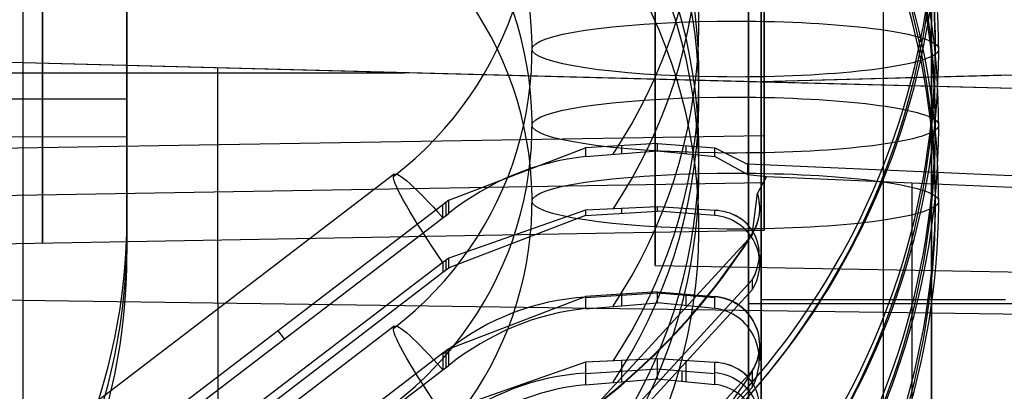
# Model space of a CAD drawing. Extents: x -8 to 8, y 0 to 107.
# Tile 115 of 256: x -3.05 to 0.98, y 8.78 to 10.3. Entities that reach past the tile are written whole.
import ezdxf

# ---------------------------------------------------------------- set-up
doc = ezdxf.new("R2010")
doc.units = 0
doc.layers.add('COUPLER', color=7, linetype='CONTINUOUS')
doc.layers.add('COUPLER_CASE', color=7, linetype='CONTINUOUS')

msp = doc.modelspace()

# ---------------------------------------------------------------- linework, layer by layer
at = {"layer": 'COUPLER', "color": 254}
for p, q in [((-0.4421, 9.7981, 125.3951), (-0.7382, 9.7794, 125.3976)), ((-0.4421, 9.7673, 125.1732), (-0.4421, 9.7981, 125.3951)), ((-0.4421, 9.7981, 125.3951), (-0.208, 9.7795, 125.3976)), ((-1.2978, 9.5654, 125.4263), (-0.7382, 9.7794, 125.3976)), ((-0.7382, 9.7794, 125.3976), (-0.7382, 9.7438, 125.1412)), ((-0.7382, 9.7438, 125.1412), (-0.4421, 9.7673, 125.1732)), ((-0.5903, 9.7887, 125.3964), (-0.5903, 9.7568, 125.1658)), ((-0.4421, 9.7673, 125.1732), (-0.208, 9.7449, 125.1483)), ((-0.3249, 9.7571, 125.1678), (-0.3249, 9.7888, 125.3964)), ((-0.208, 9.7449, 125.1483), (-0.208, 9.7795, 125.3976)), ((-0.208, 9.7795, 125.3976), (-0.0741, 9.7132, 125.4065)), ((-0.0741, 9.671, 125.1026), (-0.208, 9.7449, 125.1483)), ((3.1247, 9.573, 125.4253), (-0.0741, 9.7132, 125.4065)), ((-0.0741, 9.7132, 125.4065), (-0.0741, 9.671, 125.1026)), ((-1.521, 9.6718, 124.4378), (-4.5879, 7.3312, 124.7622)), ((-0.0741, 9.671, 125.1026), (0.0032, 9.6624, 125.0652)), ((0.0032, 9.6624, 125.0652), (-0.0335, 9.5948, 125.0746)), ((0.0032, 9.6624, 125.0652), (3.1247, 9.5257, 125.0842)), ((0.5982, 9.6363, 125.0689), (0.5982, 7.9284, 125.3056)), ((-1.2978, 9.5654, 125.4263), (-1.3211, 9.5472, 125.4288)), ((-1.3094, 9.5563, 125.4276), (-1.3094, 9.5027, 125.0414)), ((-1.2978, 9.5118, 125.0402), (-1.2978, 9.5654, 125.4263)), ((-0.0553, 9.422, 125.0527), (-0.0335, 9.5948, 125.0746)), ((-1.3211, 9.5472, 125.4288), (-2.6826, 8.5075, 125.5682)), ((-1.3211, 9.4937, 125.0427), (-1.3211, 9.5472, 125.4288)), ((-0.7382, 9.5248, 123.5612), (-1.2978, 9.329, 123.7215)), ((-0.4421, 9.5387, 123.524), (-0.7382, 9.5248, 123.5612)), ((-0.7382, 9.5248, 123.5612), (-0.7382, 9.5026, 123.4014)), ((-0.7382, 9.5026, 123.4014), (-0.4421, 9.5213, 123.3989)), ((-0.5903, 9.5305, 123.534), (-0.5903, 9.512, 123.4002)), ((-0.208, 9.5239, 123.5541), (-0.4421, 9.5387, 123.524)), ((-0.4421, 9.5213, 123.3989), (-0.4421, 9.5387, 123.524)), ((-0.208, 9.5027, 123.4014), (-0.4421, 9.5213, 123.3989)), ((-0.3249, 9.512, 123.4002), (-0.3249, 9.5303, 123.532)), ((-0.208, 9.5027, 123.4014), (-0.208, 9.5239, 123.5541)), ((-0.024, 9.5346, 125.083), (-0.024, 9.5312, 125.0587)), ((-2.6826, 8.4547, 125.1867), (-1.3211, 9.4937, 125.0427)), ((-1.3211, 9.4937, 125.0427), (-1.2978, 9.5118, 125.0402)), ((-0.7382, 9.5026, 123.4014), (-1.2978, 9.2886, 123.4301)), ((-0.7108, 8.7091, 125.1515), (-0.0553, 9.422, 125.0527)), ((-0.0553, 9.4283, 125.0977), (-0.0553, 9.422, 125.0527)), ((-1.2978, 9.329, 123.7215), (-1.3211, 9.3109, 123.724)), ((-1.3094, 9.3199, 123.7228), (-1.3094, 9.2795, 123.4314)), ((-1.2978, 9.2886, 123.4301), (-1.2978, 9.329, 123.7215)), ((-0.024, 9.3427, 123.6986), (-0.024, 9.3051, 123.4279)), ((-1.3211, 9.3109, 123.724), (-2.6826, 8.2719, 123.8681)), ((-1.3211, 9.3109, 123.724), (-1.3211, 9.2705, 123.4326)), ((-1.3211, 9.2705, 123.4326), (-1.2978, 9.2886, 123.4301)), ((-2.6826, 8.2308, 123.572), (-1.3211, 9.2705, 123.4326)), ((-0.7108, 8.5263, 123.8328), (-0.0553, 9.2392, 123.7339)), ((-0.0553, 9.2392, 123.7339), (-0.0553, 9.1987, 123.4422)), ((-0.7108, 8.4854, 123.5378), (-0.0553, 9.1987, 123.4422)), ((-1.2978, 8.9577, 121.0431), (-0.7382, 9.1717, 121.0144)), ((-0.4421, 9.1904, 121.0119), (-0.7382, 9.1717, 121.0144)), ((-0.7382, 9.1679, 120.9868), (-0.4421, 9.1866, 120.9842)), ((-0.7382, 9.1717, 121.0144), (-0.7382, 9.1218, 120.6542)), ((-0.5903, 9.181, 121.0132), (-0.5903, 9.1347, 120.6787)), ((-0.4421, 9.1452, 120.6861), (-0.4421, 9.1904, 121.0119)), ((-0.4421, 9.1904, 121.0119), (-0.208, 9.1718, 121.0144)), ((-0.4421, 9.1866, 120.9843), (-0.208, 9.168, 120.9869)), ((-0.3249, 9.135, 120.6807), (-0.3249, 9.1811, 121.0131)), ((-0.208, 9.1228, 120.6612), (-0.208, 9.1718, 121.0144)), ((-0.7382, 9.1218, 120.6542), (-0.4421, 9.1452, 120.6861)), ((-0.208, 9.1228, 120.6612), (-0.4421, 9.1452, 120.6861)), ((-1.521, 9.0497, 119.9507), (-4.5879, 6.7091, 120.2752)), ((-1.9706, 8.9981, 125.1114), (-1.9965, 9.0315, 125.4979)), ((-0.3431, 9.0522, 125.1498), (-0.3431, 9.0459, 125.1048)), ((-1.2978, 8.9577, 121.0431), (-1.3211, 8.9396, 121.0455)), ((-1.2978, 8.9539, 121.0155), (-1.3211, 8.9358, 121.0181)), ((-1.2978, 8.8898, 120.5531), (-1.2978, 8.9577, 121.0431)), ((-0.024, 8.9742, 121.0409), (-0.024, 8.9091, 120.5714)), ((-1.3211, 8.9396, 121.0455), (-2.6826, 7.8999, 121.1849)), ((-1.3211, 8.9396, 121.0455), (-1.3211, 8.8716, 120.5556)), ((-1.3094, 8.9486, 121.0443), (-1.3094, 8.8807, 120.5544)), ((-0.4421, 8.9166, 119.0369), (-0.7382, 8.9027, 119.0741)), ((-0.4421, 8.8342, 118.4426), (-0.4421, 8.9166, 119.0369)), ((-0.208, 8.9018, 119.067), (-0.4421, 8.9166, 119.0369)), ((-2.6826, 7.8326, 120.6997), (-1.3211, 8.8716, 120.5556)), ((-1.3211, 8.8716, 120.5556), (-1.2978, 8.8898, 120.5531)), ((-0.7382, 8.9027, 119.0741), (-1.2978, 8.7069, 119.2345)), ((-0.7382, 8.9027, 119.0741), (-0.7382, 8.8107, 118.4106)), ((-0.7382, 8.8568, 118.7433), (-0.4421, 8.8755, 118.7407)), ((-0.5903, 8.9085, 119.047), (-0.5903, 8.8236, 118.4351)), ((-0.4421, 8.8755, 118.7408), (-0.208, 8.8569, 118.7433)), ((-0.3249, 8.824, 118.4372), (-0.3249, 8.9082, 119.0449)), ((-0.208, 8.8118, 118.4177), (-0.208, 8.9018, 119.067)), ((-0.7382, 8.8107, 118.4106), (-0.4421, 8.8342, 118.4426)), ((-0.0553, 8.8678, 121.0551), (-0.7108, 8.1544, 121.1508)), ((-0.4421, 8.8342, 118.4426), (-0.208, 8.8118, 118.4177)), ((-0.3431, 8.8631, 123.7861), (-0.3431, 8.8224, 123.4926)), ((-0.0553, 8.8678, 121.0551), (-0.0553, 8.7999, 120.5657)), ((-0.0553, 8.7999, 120.5657), (-0.7108, 8.087, 120.6644))]:
    msp.add_line(p, q, dxfattribs=at)
at = {"layer": 'COUPLER', "color": 254, "extrusion": (7.40598e-16, 0.137324, 0.990526)}
msp.add_arc((2.413, 6.3504, 124.6451), 3.1081, 127.6134, 270, dxfattribs=at)
at = {"layer": 'COUPLER', "color": 254, "extrusion": (-7.55663e-16, 0.137324, 0.990526)}
msp.add_arc((2.413, 6.3504, 124.4961), 3.1216, 127.6134, 270, dxfattribs=at)
at = {"layer": 'COUPLER', "color": 254, "extrusion": (1.93749e-15, 0.137324, 0.990526)}
msp.add_arc((2.413, 6.3504, 124.3472), 3.1081, 127.6134, 270, dxfattribs=at)
at = {"layer": 'COUPLER', "color": 254, "extrusion": (0, 0.137324, 0.990526)}
for centre, radius, start, end in [((2.413, 6.3504, 120.1151), 3.1081, 127.6134, 270), ((2.413, 6.3504, 119.8172), 3.1081, 127.6134, 270), ((2.413, 6.3504, 125.3152), 2.1401, 146.6747, 270), ((2.413, 6.3504, 123.6771), 2.1401, 146.6747, 270), ((2.413, 6.3504, 120.7852), 2.1401, 146.6747, 270), ((2.413, 6.3504, 119.1471), 2.1401, 146.6747, 270), ((2.413, 6.3504, 118.5202), 2.1401, 146.6747, 270), ((2.413, 6.3504, 116.8821), 2.1401, 146.6747, 270), ((2.413, 6.3504, 116.2552), 2.1401, 146.6747, 270), ((2.413, 6.3504, 114.6171), 2.1401, 146.6747, 270), ((0.224, 7.7327, 125.1924), 0.2, 147.5391, 187.5262), ((0.6746, 8.5314, 121.1076), 1, 273.6467, 308.5519), ((0.224, 7.7327, 121.116), 0.2, 147.5391, 265.4147), ((0.6746, 8.5314, 118.8426), 1, 273.6467, 308.5519), ((0.224, 7.7327, 118.851), 0.2, 147.5391, 265.4147)]:
    msp.add_arc(centre, radius, start, end, dxfattribs=at)
at = {"layer": 'COUPLER', "color": 254, "extrusion": (-2.51239e-16, 0.137324, 0.990526)}
msp.add_arc((2.413, 6.3504, 119.9661), 3.1216, 127.6134, 270, dxfattribs=at)
at = {"layer": 'COUPLER', "color": 254, "extrusion": (-1.15955e-16, 0.137324, 0.990526)}
msp.add_arc((2.413, 6.3504, 117.8501), 3.1081, 127.6134, 270, dxfattribs=at)
at = {"layer": 'COUPLER', "color": 254, "extrusion": (3.18537e-15, 0.137324, 0.990526)}
msp.add_arc((2.413, 6.3504, 117.7011), 3.1216, 127.6134, 270, dxfattribs=at)
at = {"layer": 'COUPLER', "color": 254, "extrusion": (1.15955e-16, 0.137324, 0.990526)}
msp.add_arc((2.413, 6.3504, 117.5522), 3.1081, 127.6134, 270, dxfattribs=at)
at = {"layer": 'COUPLER', "color": 254, "extrusion": (3.36351e-15, 0.137324, 0.990526)}
msp.add_arc((2.413, 6.3504, 115.5851), 3.1081, 127.6134, 270, dxfattribs=at)
at = {"layer": 'COUPLER', "color": 254, "extrusion": (-2.51313e-15, 0.137324, 0.990526)}
msp.add_arc((2.413, 6.3504, 115.4361), 3.1216, 127.6134, 270, dxfattribs=at)
at = {"layer": 'COUPLER', "color": 254, "extrusion": (5.5131e-16, 0.137324, 0.990526)}
msp.add_arc((2.413, 6.3504, 115.2872), 3.1081, 127.6134, 270, dxfattribs=at)
at = {"layer": 'COUPLER', "color": 254, "extrusion": (-1.65146e-15, 0.137324, 0.990526)}
msp.add_arc((2.413, 6.3504, 124.4961), 1.4566, 127.6134, 270, dxfattribs=at)
at = {"layer": 'COUPLER', "color": 254, "extrusion": (-3.70537e-15, 0.137324, 0.990526)}
msp.add_arc((2.413, 6.3504, 119.9661), 1.4566, 127.6134, 270, dxfattribs=at)
at = {"layer": 'COUPLER', "color": 254, "extrusion": (-3.80251e-15, 0.137324, 0.990526)}
msp.add_arc((2.413, 6.3504, 117.7011), 1.4566, 127.6134, 270, dxfattribs=at)
at = {"layer": 'COUPLER', "color": 254, "extrusion": (2.3731e-15, 0.137324, 0.990526)}
msp.add_arc((2.413, 6.3504, 115.4361), 1.4566, 127.6134, 270, dxfattribs=at)
at = {"layer": 'COUPLER', "color": 254, "extrusion": (-3.46945e-18, 0.990526, -0.137324)}
for centre, start, end in [((0.124, 119.9661, -6.3504), 360, 169.6938), ((0.124, 119.9661, -6.3504), 169.6938, 180), ((0.124, 117.7011, -6.3504), 0, 169.6938), ((0.124, 117.7011, -6.3504), 169.6938, 180), ((0.124, 117.7011, -6.3504), 190.3062, 0), ((0.124, 117.7011, -6.3504), 180, 190.3062)]:
    msp.add_arc(centre, 0.8325, start, end, dxfattribs=at)
at = {"layer": 'COUPLER', "color": 254, "extrusion": (3.46945e-18, 0.990526, -0.137324)}
for centre, start, end in [((0.124, 119.9661, -6.3504), 190.3062, 360), ((0.124, 119.9661, -6.3504), 180, 190.3062), ((0.124, 115.4361, -6.3504), 190.3062, 360), ((0.124, 115.4361, -6.3504), 180, 190.3062)]:
    msp.add_arc(centre, 0.8325, start, end, dxfattribs=at)
at = {"layer": 'COUPLER', "color": 254, "extrusion": (-0.317397, 0.388825, 0.864913)}
for centre in [(-4.9948, 56.6566, 112.2592), (-4.6015, 54.8212, 108.1364), (-4.4048, 53.9036, 106.075)]:
    msp.add_arc(centre, 0.9793, 232.5865, 269.1379, dxfattribs=at)
at = {"layer": 'COUPLER', "color": 254, "extrusion": (0.792147, 0.604548, -0.083813)}
for centre, start, end in [((7.7788, 124.3904, -5.7873), 0, 46.8199), ((7.7788, 124.3904, -5.7873), 353.7328, 360), ((7.7788, 124.3904, -5.7873), 300.6457, 353.7328), ((7.2843, 119.8874, -5.7873), 353.7328, 360), ((7.2843, 119.8874, -5.7873), 300.6457, 353.7328), ((7.2843, 119.8874, -5.7873), 0, 46.8199)]:
    msp.add_arc(centre, 0.8325, start, end, dxfattribs=at)
at = {"layer": 'COUPLER', "color": 254, "extrusion": (0, 0.990526, -0.137324)}
for start, end in [(360, 169.6938), (169.6938, 180)]:
    msp.add_arc((0.124, 115.4361, -6.3504), 0.8325, start, end, dxfattribs=at)
at = {"layer": 'COUPLER', "color": 254, "extrusion": (-6.60254e-10, 0.137324, 0.990526)}
msp.add_arc((0.224, 7.7327, 125.2073), 0.2, 147.5391, 197.6844, dxfattribs=at)
at = {"layer": 'COUPLER', "color": 254, "extrusion": (-0.247722, 0.418798, 0.873637)}
for centre in [(-4.5354, 53.0448, 111.9816), (-4.2187, 51.3293, 107.801)]:
    msp.add_arc(centre, 0.2247, 122.5297, 233.2962, dxfattribs=at)
at = {"layer": 'COUPLER', "color": 254, "extrusion": (-0.252944, 0.41592, 0.873516)}
for centre in [(-4.6353, 53.1218, 111.9403), (-4.3121, 51.4018, 107.762)]:
    msp.add_arc(centre, 0.2243, 121.7996, 232.8007, dxfattribs=at)
at = {"layer": 'COUPLER', "color": 254, "extrusion": (-9.25964e-15, 0.132886, 0.991131)}
msp.add_arc((0.224, 7.1792, 123.5698), 0.2, 147.5391, 265.4143, dxfattribs=at)
at = {"layer": 'COUPLER', "color": 254, "extrusion": (2.9005e-13, 0.137324, 0.990526)}
msp.add_arc((2.4, 6.3629, 125.2073), 2.7713, 127.5572, 147.7899, dxfattribs=at)
at = {"layer": 'COUPLER', "color": 254, "extrusion": (-1.63527e-13, 0.137324, 0.990526)}
msp.add_arc((2.4, 6.3629, 125.1842), 2.7713, 127.5572, 147.7899, dxfattribs=at)
at = {"layer": 'COUPLER', "color": 254, "extrusion": (3.98975e-13, 0.132886, 0.991131)}
msp.add_arc((0.224, 7.19, 121.16), 0.2, 147.5391, 265.4143, dxfattribs=at)
at = {"layer": 'COUPLER', "color": 254, "extrusion": (0.24791, -0.165234, 0.954588)}
for centre in [(7.2732, 40.8466, 113.6228), (7.0144, 40.0135, 111.5325)]:
    msp.add_arc(centre, 0.2246, 274.7779, 25.5537, dxfattribs=at)
at = {"layer": 'COUPLER', "color": 254, "extrusion": (-5.77197e-13, 0.137324, 0.990526)}
msp.add_arc((2.4, 6.3629, 121.0988), 2.7713, 127.5572, 147.7899, dxfattribs=at)
at = {"layer": 'COUPLER_CASE', "color": 254}
for p, q in [((-0.0703, 2.8615, 113.4845), (-0.0703, 14.2506, 109.9141)), ((0.6798, 14.2447, 109.8954), (0.6798, 2.8403, 113.4706)), ((-3.0406, 2.9703, 113.769), (-3.0406, 14.1158, 110.2749)), ((-0.0703, 1.8213, 112.1381), (-0.0703, 13.8001, 108.3828)), ((0.6796, 1.8304, 112.1558), (0.6796, 13.806, 108.4015)), ((-0.0703, 13.3514, 107.0515), (-0.0703, 0.4005, 111.1115)), ((-0.0053, 9.5894, 138.8752), (-0.0053, 10.7616, 138.8752)), ((-2.6153, 9.4953, 124.9275), (-2.6153, 10.7117, 124.7589)), ((-2.6153, 9.4091, 124.3059), (-2.6153, 10.6489, 124.3059)), ((-2.6153, 10.5628, 123.6844), (-2.6153, 9.3463, 123.853)), ((1.4297, 10.0112, 143.2515), (-5.0389, 10.1806, 143.0821)), ((-0.0703, 10.0505, 145.7131), (-5.0389, 10.1806, 145.583)), ((-0.0703, 10.0505, 144.3976), (-5.0389, 10.1806, 144.3976)), ((-5.9153, 10.0873, 143.0592), (-1.4769, 10.0873, 143.1754)), ((-2.2428, 9.1458, 143.1553), (-2.2428, 10.1074, 143.1553)), ((-1.8046, 10.0959, 145.6677), (-1.8046, 10.0959, 143.1668)), ((-0.0703, 8.4437, 145.7131), (-0.0703, 10.0505, 145.7131)), ((-0.0703, 10.0505, 144.2131), (-0.0703, 8.2357, 144.2131)), ((-0.0703, 10.0505, 145.7131), (-0.0703, 10.0505, 144.2131)), ((1.4297, 10.0112, 144.1738), (-0.0703, 10.0505, 144.2131)), ((-0.0703, 8.3397, 144.9631), (-0.0703, 10.0505, 144.9631)), ((-2.6153, 10.029, 123.7584), (-2.6153, 10.029, 124.8535)), ((0.6797, 8.2462, 144.1934), (0.6797, 10.0309, 144.1934)), ((-2.6153, 9.9784, 124.8605), (-5.9153, 9.9863, 124.9176)), ((-5.9153, 9.7321, 140.4515), (-0.0053, 9.8301, 140.4101)), ((-2.6153, 9.8251, 123.7866), (-5.9153, 9.8172, 123.7296)), ((-0.0053, 9.8301, 140.4101), (-0.0053, 9.4415, 137.9321)), ((-2.9604, 9.7811, 140.4308), (-2.9604, 9.3886, 137.9273)), ((-0.0053, 9.637, 139.1786), (-5.9153, 9.5351, 139.1945)), ((-2.6153, 9.3463, 123.853), (-2.6153, 9.4953, 124.9275)), ((-0.0053, 9.4415, 137.9321), (-5.9153, 9.3356, 137.9227)), ((-0.0703, 9.2811, 109.7995), (-0.0703, 9.2811, 108.3275)), ((-5.9153, 9.1971, 143.0592), (1.4297, 9.0944, 143.2515)), ((-2.2428, 9.1458, 143.1553), (-2.2428, 8.1402, 135.9025)), ((-0.0703, 9.1431, 145.7131), (-0.0703, 9.1431, 144.2131)), ((-0.0703, 9.1431, 144.2131), (1.4297, 9.1431, 144.1738))]:
    msp.add_line(p, q, dxfattribs=at)
at = {"layer": 'COUPLER_CASE', "color": 9}
for p, q in [((-0.0178, 13.7403, 108.292), (-0.0178, 1.5165, 112.124)), ((0.4822, 1.5141, 112.1385), (0.4822, 13.7442, 108.3045)), ((-0.0178, 0.4005, 111.1115), (-0.0178, 13.3514, 107.0515)), ((-0.4528, 10.482, 138.8657), (-0.4528, 9.2987, 138.8657)), ((4.9507, 10.1806, 145.583), (-0.0178, 10.0505, 145.7131)), ((4.9507, 10.1806, 144.3976), (0.5734, 10.066, 144.3976)), ((0.9822, 10.0767, 144.3869), (-0.0178, 10.0505, 144.4131)), ((-0.0178, 10.0505, 144.4131), (-0.0178, 8.2635, 144.4131)), ((-0.0178, 10.0505, 145.7131), (-0.0178, 8.4437, 145.7131)), ((-0.0178, 10.0505, 144.4131), (-0.0178, 10.0505, 145.7131)), ((-0.0178, 10.0505, 145.0631), (-0.0178, 8.3536, 145.0631)), ((0.4822, 8.2528, 144.4), (0.4822, 10.0636, 144.4)), ((-0.4528, 9.2981, 138.81), (4.8272, 9.206, 138.81)), ((-0.0178, 9.1811, 109.7212), (-0.0178, 9.1811, 108.3589)), ((-0.0178, 9.1595, 144.4131), (0.9822, 9.1595, 144.3869)), ((-0.0178, 9.157, 145.7131), (-0.0178, 9.157, 144.4131))]:
    msp.add_line(p, q, dxfattribs=at)
at = {"layer": 'COUPLER_CASE', "color": 254, "extrusion": (1, -1.00155e-15, 0)}
msp.add_arc((11.9385, 138.81, -2.9603), 2.6984, 199.094, 143.0833, dxfattribs=at)
at = {"layer": 'COUPLER_CASE', "color": 254, "extrusion": (1, -1.44263e-15, 7.51637e-17)}
msp.add_arc((11.9385, 138.81, -0.0053), 2.6468, 285.3407, 142.8061, dxfattribs=at)
at = {"layer": 'COUPLER_CASE', "color": 9, "extrusion": (1, 1.0512e-17, -2.1975e-31)}
msp.add_arc((11.9385, 138.81, -0.4528), 2.6404, 0, 180, dxfattribs=at)
at = {"layer": 'COUPLER_CASE', "color": 254, "extrusion": (1, -8.93428e-16, 3.01722e-16)}
msp.add_arc((11.9385, 138.81, -0.0053), 2.6468, 199.3712, 238.8732, dxfattribs=at)
at = {"layer": 'COUPLER_CASE', "color": 9, "extrusion": (1, -9.81249e-12, 7.98018e-17)}
msp.add_arc((11.9385, 138.81, -0.4528), 2.6404, 180, 237.5119, dxfattribs=at)
at = {"layer": 'COUPLER_CASE', "color": 254, "extrusion": (0.017452, 0.137303, 0.990375)}
msp.add_arc((6.2724, 8.6008, 124.9832), 2.5002, 98.1705, 187.1707, dxfattribs=at)
at = {"layer": 'COUPLER_CASE', "color": 254, "extrusion": (0, 0.137324, 0.990526)}
msp.add_arc((5.1153, 7.7503, 124.5261), 2.5, 91, 180, dxfattribs=at)
at = {"layer": 'COUPLER_CASE', "color": 254, "extrusion": (-0.017452, 0.137303, 0.990375)}
msp.add_arc((3.8965, 7.3207, 123.9899), 2.5002, 83.8206, 172.8208, dxfattribs=at)

doc.saveas('drawing.dxf')
